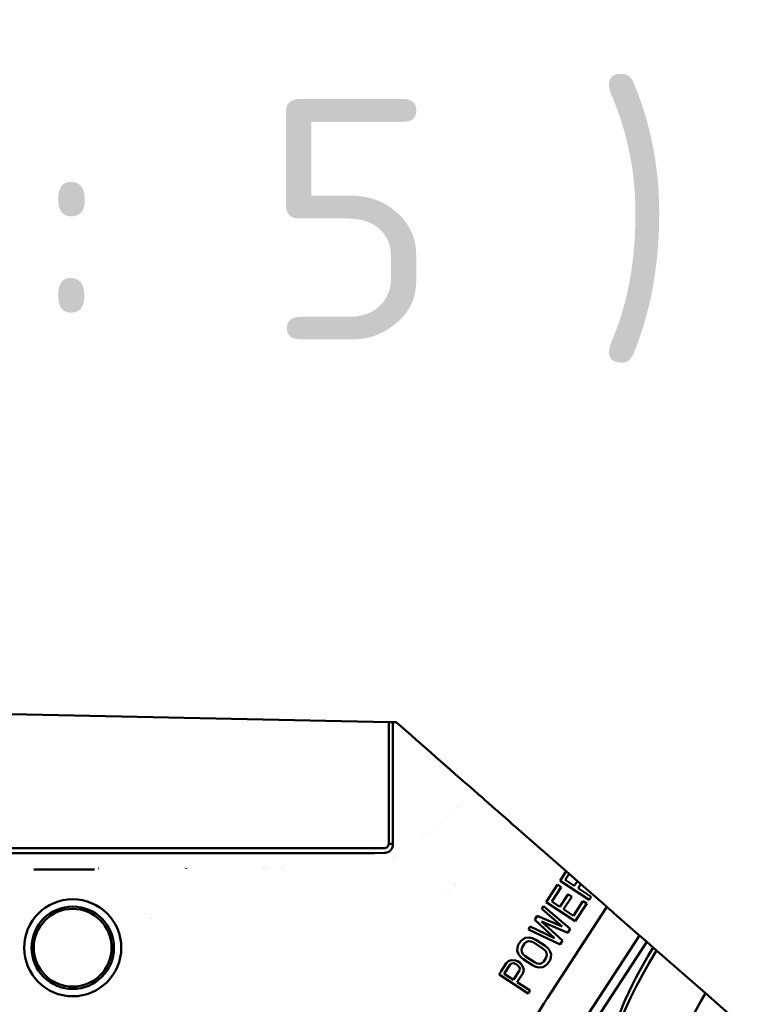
# Model space of a CAD drawing. Header units: millimetres. Extents: x 0 to 14369, y -869 to 2970.
# Tile 45 of 256: x 667 to 828, y 1009 to 1224. Entities that reach past the tile are written whole.
import ezdxf

# ---------------------------------------------------------------- set-up
doc = ezdxf.new("R2010")
doc.units = ezdxf.units.MM
doc.header["$LTSCALE"] = 10
for name, color, linetype, lineweight in [('Bruchlinie (ISO)', 7, 'Continuous', 50), ('Sichtbar (ISO)', 7, 'Continuous', 50), ('Symbol (ISO)', 7, 'Continuous', 25)]:
    doc.layers.add(name, color=color, linetype=linetype, lineweight=lineweight)
doc.styles.add('Bezeichnungstext (DIN)', font='isocpeur.ttf')

msp = doc.modelspace()

# ---------------------------------------------------------------- linework, layer by layer
at = {"layer": 'Bruchlinie (ISO)'}
for p, q in [((644.235, 1072.523), (747.235, 1070.356)), ((747.235, 1070.356), (748.164, 1070.336)), ((748.164, 1070.336), (748.883, 1070.321)), ((766.071, 1055.249), (766.555, 1054.825)), ((774.222, 1048.102), (774.967, 1047.449)), ((774.967, 1047.449), (785.988, 1037.785)), ((785.988, 1037.785), (786.602, 1037.246)), ((786.602, 1037.246), (788.445, 1035.63)), ((788.445, 1035.63), (789.182, 1034.984)), ((789.182, 1034.984), (794.041, 1030.723)), ((794.839, 1030.023), (794.041, 1030.723)), ((795.17, 1029.733), (794.839, 1030.023)), ((795.17, 1029.733), (796.037, 1028.973)), ((796.413, 1028.643), (796.037, 1028.973)), ((796.413, 1028.643), (801.729, 1023.981)), ((801.969, 1023.771), (801.729, 1023.981)), ((801.969, 1023.771), (803.578, 1022.36)), ((803.578, 1022.36), (804.975, 1021.135)), ((805.734, 1020.469), (804.975, 1021.135)), ((816.399, 1011.118), (805.734, 1020.469)), ((816.399, 1011.118), (828.371, 1000.62))]:
    msp.add_line(p, q, dxfattribs=at)
for points in [[(748.883, 1070.321), (754.605, 1065.304), (760.346, 1060.27), (766.071, 1055.249)], [(768.163, 1053.415), (770.183, 1051.644), (772.203, 1049.872), (774.222, 1048.102)]]:
    msp.add_open_spline(points, degree=3, dxfattribs=at)
for points, knots in [([(766.555, 1054.825), (766.753, 1054.651), (766.95, 1054.479), (767.259, 1054.208), (767.371, 1054.11), (767.482, 1054.012)], [-0.114116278, -0.114116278, -0.114116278, -0.114116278, -0.057459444, -0.057459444, -0.025279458, -0.025279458, -0.025279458, -0.025279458]), ([(767.483, 1054.012), (767.573, 1053.932), (767.686, 1053.834), (767.917, 1053.63), (768.04, 1053.523), (768.163, 1053.416)], [-0.050745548, -0.050745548, -0.050745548, -0.050745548, -0.024587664, -0.024587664, -0.000000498, -0.000000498, -0.000000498, -0.000000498])]:
    msp.add_open_spline(points, degree=3, knots=knots, dxfattribs=at)
at = {"layer": 'Sichtbar (ISO)'}
for p, q in [((747.235, 1043.811), (747.235, 1070.356)), ((762.359, 1051.888), (762.359, 1051.888)), ((762.405, 1051.93), (762.405, 1051.93)), ((763.084, 1052.545), (763.084, 1052.545)), ((760.017, 1049.768), (760.017, 1049.768)), ((760.521, 1050.224), (760.521, 1050.224)), ((757.632, 1047.608), (757.632, 1047.608)), ((755.861, 1046.005), (755.861, 1046.005)), ((754.832, 1045.073), (754.832, 1045.073)), ((645.235, 1042.811), (746.235, 1042.811)), ((748.161, 1040.37), (748.161, 1040.37)), ((748.957, 1040.706), (748.957, 1040.706)), ((682.988, 1038.161), (669.73, 1038.154)), ((719.665, 1038.338), (719.668, 1038.342)), ((719.832, 1038.577), (719.834, 1038.581)), ((720.394, 1038.342), (720.391, 1038.337)), ((720.561, 1038.581), (720.558, 1038.577)), ((724.188, 1038.336), (724.19, 1038.339)), ((724.355, 1038.576), (724.359, 1038.581)), ((784.637, 1035.704), (785.988, 1037.785)), ((786.602, 1037.246), (785.729, 1035.901)), ((781.601, 1031.03), (784.085, 1034.854)), ((784.085, 1034.854), (784.899, 1034.326)), ((791.011, 1031.565), (784.637, 1035.704)), ((785.729, 1035.901), (787.763, 1034.58)), ((787.763, 1034.58), (788.445, 1035.63)), ((789.182, 1034.984), (788.577, 1034.052)), ((759.794, 1032.815), (759.795, 1032.815)), ((760.297, 1033.341), (760.297, 1033.341)), ((784.899, 1034.326), (782.829, 1031.139)), ((784.592, 1029.994), (786.386, 1032.756)), ((786.386, 1032.756), (787.199, 1032.227)), ((788.577, 1034.052), (791.425, 1032.202)), ((787.975, 1026.891), (781.601, 1031.03)), ((782.829, 1031.139), (784.592, 1029.994)), ((787.199, 1032.227), (785.406, 1029.465)), ((787.575, 1028.056), (789.645, 1031.243)), ((790.459, 1030.715), (787.975, 1026.891)), ((789.645, 1031.243), (790.459, 1030.715)), ((791.425, 1032.202), (791.011, 1031.565)), ((780.635, 1029.543), (781.049, 1030.18)), ((785.104, 1025.735), (780.635, 1029.543)), ((781.049, 1030.18), (786.871, 1025.191)), ((781.814, 1009.965), (794.839, 1030.023)), ((785.406, 1029.465), (787.575, 1028.056)), ((779.118, 1027.205), (779.67, 1028.055)), ((783.448, 1023.185), (779.118, 1027.205)), ((779.67, 1028.055), (785.104, 1025.735)), ((780.614, 1026.838), (785.216, 1022.641)), ((786.319, 1024.341), (780.614, 1026.838)), ((777.738, 1025.081), (778.152, 1025.718)), ((784.664, 1021.791), (777.738, 1025.081)), ((778.152, 1025.718), (783.448, 1023.185)), ((786.871, 1025.191), (786.319, 1024.341)), ((775.53, 1021.681), (776.082, 1022.531)), ((776.082, 1022.531), (776.563, 1022.974)), ((776.896, 1022.003), (776.344, 1021.153)), ((776.563, 1022.974), (777.11, 1023.223)), ((777.308, 1022.34), (776.896, 1022.003)), ((777.11, 1023.223), (777.928, 1023.296)), ((777.786, 1022.482), (777.308, 1022.34)), ((778.331, 1022.431), (777.786, 1022.482)), ((777.928, 1023.296), (778.609, 1023.156)), ((778.942, 1022.184), (778.331, 1022.431)), ((778.609, 1023.156), (779.356, 1022.822)), ((780.976, 1020.863), (778.942, 1022.184)), ((779.356, 1022.822), (781.39, 1021.501)), ((785.216, 1022.641), (784.664, 1021.791)), ((789.683, 1004.854), (801.969, 1023.771)), ((803.578, 1022.36), (791.46, 1003.7)), ((775.316, 1020.461), (775.321, 1021.062)), ((775.583, 1019.684), (775.316, 1020.461)), ((775.321, 1021.062), (775.53, 1021.681)), ((775.987, 1019.119), (775.583, 1019.684)), ((776.344, 1021.153), (776.204, 1020.64)), ((776.204, 1020.64), (776.268, 1020.145)), ((776.268, 1020.145), (776.537, 1019.669)), ((776.537, 1019.669), (777.01, 1019.21)), ((781.45, 1020.405), (780.976, 1020.863)), ((781.39, 1021.501), (781.999, 1020.954)), ((781.719, 1019.928), (781.45, 1020.405)), ((781.783, 1019.433), (781.719, 1019.928)), ((781.999, 1020.954), (782.404, 1020.39)), ((782.404, 1020.39), (782.67, 1019.612)), ((782.67, 1019.612), (782.665, 1019.011)), ((771.798, 1015.934), (772.978, 1017.751)), ((772.978, 1017.751), (773.458, 1018.194)), ((773.458, 1018.194), (774.141, 1018.355)), ((774.067, 1017.647), (773.725, 1017.417)), ((774.477, 1017.684), (774.067, 1017.647)), ((774.141, 1018.355), (774.891, 1018.321)), ((774.952, 1017.526), (774.477, 1017.684)), ((774.891, 1018.321), (775.366, 1018.163)), ((775.359, 1017.262), (774.952, 1017.526)), ((775.366, 1018.163), (775.909, 1017.811)), ((775.909, 1017.811), (776.247, 1017.44)), ((776.596, 1018.573), (775.987, 1019.119)), ((778.631, 1017.252), (776.596, 1018.573)), ((777.01, 1019.21), (779.045, 1017.889)), ((779.045, 1017.889), (779.656, 1017.643)), ((779.656, 1017.643), (780.201, 1017.591)), ((780.201, 1017.591), (780.679, 1017.734)), ((780.679, 1017.734), (781.091, 1018.071)), ((781.091, 1018.071), (781.642, 1018.92)), ((781.904, 1017.542), (781.424, 1017.099)), ((781.642, 1018.92), (781.783, 1019.433)), ((782.456, 1018.392), (781.904, 1017.542)), ((782.665, 1019.011), (782.456, 1018.392)), ((772.486, 1015.509), (772.414, 1015.398)), ((774.448, 1014.077), (772.414, 1015.398)), ((773.725, 1017.417), (772.486, 1015.509)), ((774.542, 1014.221), (775.759, 1016.096)), ((775.697, 1016.891), (775.359, 1017.262)), ((776.504, 1015.461), (775.364, 1013.706)), ((775.83, 1016.502), (775.697, 1016.891)), ((775.759, 1016.096), (775.83, 1016.502)), ((776.247, 1017.44), (776.582, 1016.769)), ((776.713, 1016.08), (776.504, 1015.461)), ((776.582, 1016.769), (776.713, 1016.08)), ((779.378, 1016.917), (778.631, 1017.252)), ((780.058, 1016.778), (779.378, 1016.917)), ((780.877, 1016.85), (780.058, 1016.778)), ((781.424, 1017.099), (780.877, 1016.85)), ((771.322, 1015.201), (777.696, 1011.062)), ((775.364, 1013.706), (775.262, 1013.549)), ((778.11, 1011.699), (775.262, 1013.549))]:
    msp.add_line(p, q, dxfattribs=at)
for radius in [10.6, 9, 8.5]:
    msp.add_circle((678.235, 1021.071), radius, dxfattribs=at)
for centre, radius, start, end in [((678.235, 1021.071), 18.19, 108.07358, 108.14974), ((678.235, 1021.071), 18.19, 71.82418, 71.90313), ((698.235, 1029.571), 10, 64.29661, 64.32042), ((698.235, 1029.571), 10, 61.32704, 61.41287), ((678.235, 1021.071), 18.19, 20.27095, 20.27149)]:
    msp.add_arc(centre, radius, start, end, dxfattribs=at)
for centre, major_axis, ratio, start_param, end_param in [((772.577, 1045.057), (-10.784, -16.606), 0.258819, 5.5259492, 5.5259536), ((814.054, 1018.122), (-17.428, -26.837), 0.258819, 4.7925391, 6.3020561), ((812.433, 1019.174), (-15.468, -23.818), 0.258819, 4.7976017, 5.8918024), ((771.809, 1015.943), (-10.869, -16.737), 0.0002226, 4.7130617, 4.7568416), ((774.501, 1014.159), (0.735, 1.132), 0.0001461, 1.5159286, 1.6428464), ((778.246, 1011.91), (-10.871, -16.74), 0.0000286, 1.5201396, 1.5582365), ((825.557, 1010.651), (-16.884, -25.999), 0.258819, 4.861216, 6.9158553)]:
    msp.add_ellipse(centre, major_axis=major_axis, ratio=ratio, start_param=start_param, end_param=end_param, dxfattribs=at)
msp.add_open_spline([(748.164, 1070.336), (748.164, 1061.452), (748.164, 1052.633), (748.164, 1043.7)], degree=3, dxfattribs=at)
for points, knots in [([(746.235, 1042.811), (746.301, 1042.811), (746.366, 1042.817), (746.496, 1042.843), (746.559, 1042.862), (746.741, 1042.938), (746.851, 1043.012), (747.035, 1043.197), (747.108, 1043.307), (747.209, 1043.548), (747.235, 1043.679), (747.235, 1043.811)], [0.000002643, 0.000002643, 0.000002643, 0.000002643, 0.009895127, 0.009895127, 0.019840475, 0.019840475, 0.039665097, 0.039665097, 0.059589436, 0.059589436, 0.079854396, 0.079854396, 0.079854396, 0.079854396]), ([(748.164, 1043.7), (748.164, 1043.561), (748.149, 1043.423), (748.088, 1043.143), (748.04, 1043.004), (747.883, 1042.675), (747.756, 1042.494), (747.493, 1042.23), (747.372, 1042.135), (747.097, 1041.967), (746.943, 1041.899), (746.606, 1041.8), (746.423, 1041.773), (746.238, 1041.773), (746.238, 1041.773), (746.237, 1041.773), (746.237, 1041.773), (746.237, 1041.773), (746.237, 1041.773), (746.237, 1041.773), (746.237, 1041.773), (746.237, 1041.772)], [0.00003509, 0.00003509, 0.00003509, 0.00003509, 0.02104205, 0.02104205, 0.0431518, 0.0431518, 0.07611604, 0.07611604, 0.0992274, 0.0992274, 0.12454166, 0.12454166, 0.15239667, 0.15239667, 0.15244601, 0.15244601, 0.15246865, 0.15246865, 0.15247931, 0.15247931, 0.15248412, 0.15248412, 0.15248412, 0.15248412]), ([(748.164, 1043.7), (748.162, 1043.7), (748.161, 1043.701), (748.006, 1043.719), (747.853, 1043.737), (747.545, 1043.774), (747.39, 1043.792), (747.235, 1043.811)], [-0.000313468, -0.000313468, -0.000313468, -0.000313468, 0, 0, 0.033172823, 0.033172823, 0.066694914, 0.066694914, 0.066694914, 0.066694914]), ([(746.237, 1041.772), (734.519, 1041.76), (722.802, 1041.751), (708.937, 1041.747), (706.79, 1041.746), (703.08, 1041.745), (701.518, 1041.745), (698.549, 1041.745), (697.142, 1041.745), (694.308, 1041.745), (692.88, 1041.745), (689.956, 1041.745), (688.46, 1041.745), (684.991, 1041.746), (683.019, 1041.746), (676.516, 1041.748), (671.986, 1041.75), (660.048, 1041.757), (652.641, 1041.764), (645.235, 1041.772)], [0.0000778, 0.0000778, 0.0000778, 0.0000778, 1.7576832, 1.7576832, 2.0797805, 2.0797805, 2.3141388, 2.3141388, 2.5251356, 2.5251356, 2.7392821, 2.7392821, 2.9637602, 2.9637602, 3.2596155, 3.2596155, 3.939165, 3.939165, 5.0501936, 5.0501936, 5.0501936, 5.0501936]), ([(774.79, 988.055), (774.275, 988.39), (773.952, 988.969), (773.623, 990.567), (773.68, 991.687), (774.201, 994.359), (774.67, 995.911), (775.979, 999.314), (776.818, 1001.164), (778.786, 1004.987), (779.914, 1006.96), (781.357, 1009.255), (781.584, 1009.611), (781.814, 1009.965)], [0, 0, 0, 0, 0.2563815, 0.2563815, 0.5705408, 0.5705408, 0.8847, 0.8847, 1.1988593, 1.1988593, 1.5130186, 1.5130186, 1.5707963, 1.5707963, 1.5707963, 1.5707963])]:
    msp.add_open_spline(points, degree=3, knots=knots, dxfattribs=at)

# ---------------------------------------------------------------- texts
at = {"layer": 'Symbol (ISO)', "insert": (485.622, 1148.83), "char_height": 52.5, "attachment_point": 7, "style": 'Bezeichnungstext (DIN)'}
msp.add_mtext('E ( 1 : 5 )', dxfattribs=at)

doc.saveas('drawing.dxf')
